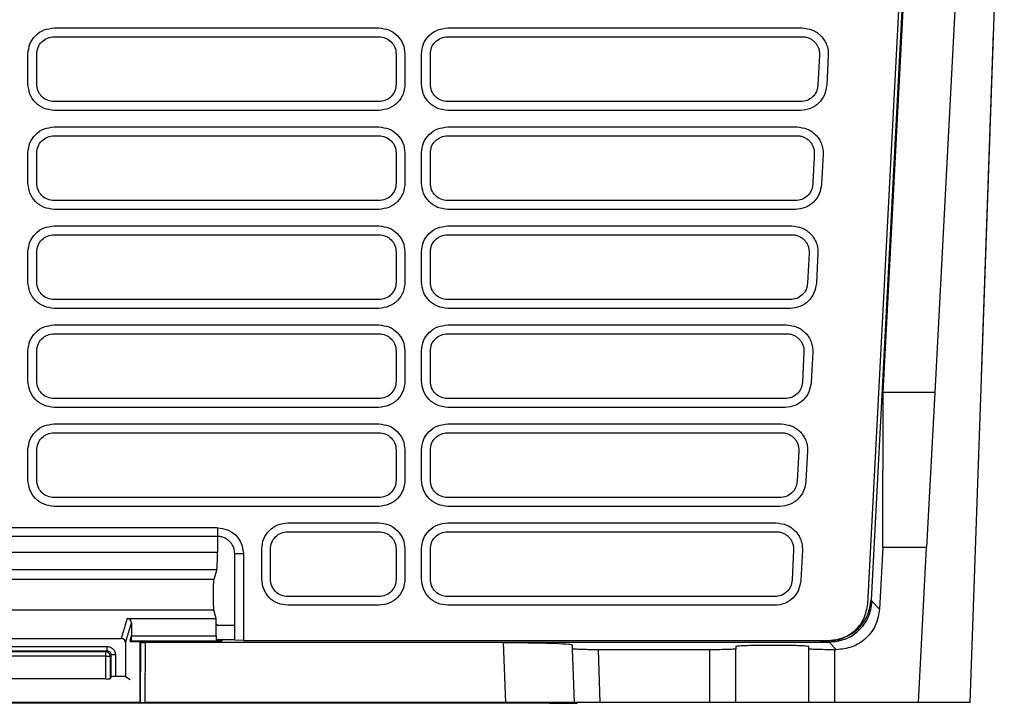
# Model space of a CAD drawing. Extents: x 189 to 1575, y -41 to 1223.
# Tile 4 of 60: x 690 to 805, y 39 to 119. Entities that reach past the tile are written whole.
import ezdxf

# ---------------------------------------------------------------- set-up
doc = ezdxf.new("R2010")
doc.units = 0
doc.layers.get('0').update_dxf_attribs({"linetype": 'CONTINUOUS'})

msp = doc.modelspace()

# ---------------------------------------------------------------- linework, layer by layer
at = {"color": 7, "linetype": 'Continuous'}
for p, q in [((800.89, 153.22), (796.83, 75.59)), ((800.94, 39.59), (804.91, 153.22)), ((794.1, 140.92), (789.41, 51.46)), ((790.82, 75.59), (794.24, 140.92)), ((789.03, 51.05), (793.72, 140.63)), ((694.44, 117.93), (732.2, 117.93)), ((740.2, 117.93), (781.41, 117.93)), ((694.44, 116.91), (732.2, 116.91)), ((740.2, 116.91), (781.41, 116.91)), ((802.27, 77.48), (803.66, 117.38)), ((803.66, 117.38), (803.66, 117.38)), ((691.4, 111.43), (691.4, 114.93)), ((692.42, 111.39), (692.42, 114.89)), ((734.21, 114.89), (734.21, 111.39)), ((735.23, 114.93), (735.23, 111.43)), ((737.16, 111.43), (737.16, 114.93)), ((738.18, 111.39), (738.18, 114.89)), ((783.43, 114.79), (783.24, 111.29)), ((784.44, 114.77), (784.26, 111.27)), ((732.2, 109.38), (694.44, 109.38)), ((781.23, 109.38), (740.2, 109.38)), ((732.2, 108.36), (694.44, 108.36)), ((781.23, 108.36), (740.2, 108.36)), ((694.44, 106.43), (732.2, 106.43)), ((694.44, 105.41), (732.2, 105.41)), ((740.2, 106.43), (780.81, 106.43)), ((740.2, 105.41), (780.81, 105.41)), ((691.4, 99.93), (691.4, 103.43)), ((692.42, 99.89), (692.42, 103.39)), ((734.21, 103.39), (734.21, 99.89)), ((735.23, 103.43), (735.23, 99.93)), ((737.16, 99.93), (737.16, 103.43)), ((738.18, 99.89), (738.18, 103.39)), ((783.84, 103.27), (783.66, 99.77)), ((732.2, 97.88), (694.44, 97.88)), ((780.62, 97.88), (740.2, 97.88)), ((732.2, 96.86), (694.44, 96.86)), ((780.62, 96.86), (740.2, 96.86)), ((694.44, 94.93), (732.2, 94.93)), ((694.44, 93.91), (732.2, 93.91)), ((740.2, 94.93), (780.21, 94.93)), ((740.2, 93.91), (780.21, 93.91)), ((691.4, 88.43), (691.4, 91.93)), ((692.42, 88.39), (692.42, 91.89)), ((734.21, 91.89), (734.21, 88.39)), ((735.23, 91.93), (735.23, 88.43)), ((737.16, 88.43), (737.16, 91.93)), ((738.18, 88.39), (738.18, 91.89)), ((782.22, 91.79), (782.04, 88.29)), ((783.24, 91.77), (783.06, 88.27)), ((732.2, 86.38), (694.44, 86.38)), ((780.02, 86.38), (740.2, 86.38)), ((732.2, 85.36), (694.44, 85.36)), ((780.02, 85.36), (740.2, 85.36)), ((694.44, 83.43), (732.2, 83.43)), ((740.2, 83.43), (779.6, 83.43)), ((694.44, 82.41), (732.2, 82.41)), ((740.2, 82.41), (779.6, 82.41)), ((691.4, 76.93), (691.4, 80.43)), ((692.42, 76.89), (692.42, 80.39)), ((734.21, 80.39), (734.21, 76.89)), ((735.23, 80.43), (735.23, 76.93)), ((737.16, 76.93), (737.16, 80.43)), ((738.18, 76.89), (738.18, 80.39)), ((781.62, 80.29), (781.44, 76.79)), ((782.64, 80.27), (782.45, 76.77)), ((802.26, 77.48), (802.27, 77.48)), ((790.79, 57.59), (790.82, 75.59)), ((796.83, 75.59), (790.82, 75.59)), ((796.83, 75.59), (795.88, 57.59)), ((732.2, 74.88), (694.44, 74.88)), ((779.42, 74.88), (740.2, 74.88)), ((732.2, 73.86), (694.44, 73.86)), ((779.42, 73.86), (740.2, 73.86)), ((694.44, 71.93), (732.2, 71.93)), ((740.2, 71.93), (779, 71.93)), ((694.44, 70.91), (732.2, 70.91)), ((740.2, 70.91), (779, 70.91)), ((691.4, 65.43), (691.4, 68.93)), ((692.42, 65.39), (692.42, 68.89)), ((734.21, 68.89), (734.21, 65.39)), ((735.23, 68.93), (735.23, 65.43)), ((737.16, 65.43), (737.16, 68.93)), ((738.18, 65.39), (738.18, 68.89)), ((781.02, 68.79), (780.83, 65.29)), ((782.03, 68.77), (781.85, 65.27)), ((732.2, 63.38), (694.44, 63.38)), ((778.82, 63.38), (740.2, 63.38)), ((732.2, 62.36), (694.44, 62.36)), ((778.82, 62.36), (740.2, 62.36)), ((713.44, 59.86), (667.44, 59.83)), ((713.44, 59.86), (713.44, 58.86)), ((721.61, 60.43), (732.2, 60.43)), ((740.2, 60.43), (778.4, 60.43)), ((713.44, 58.86), (667.44, 58.83)), ((713.44, 58.86), (713.44, 57.05)), ((721.61, 59.41), (732.2, 59.41)), ((740.2, 59.41), (778.4, 59.41)), ((718.58, 53.93), (718.58, 57.43)), ((719.59, 53.89), (719.59, 57.39)), ((734.21, 57.39), (734.21, 53.89)), ((735.23, 57.43), (735.23, 53.93)), ((737.16, 53.93), (737.16, 57.43)), ((738.18, 53.89), (738.18, 57.39)), ((780.41, 57.29), (780.23, 53.79)), ((781.43, 57.27), (781.25, 53.77)), ((790.79, 57.59), (790.4, 50.42)), ((795.88, 57.59), (790.79, 57.59)), ((794.94, 39.59), (795.88, 57.59)), ((667.44, 57.05), (713.44, 57.05)), ((715.44, 56.87), (716.44, 56.9)), ((715.45, 46.82), (715.44, 56.87)), ((716.44, 56.9), (716.45, 46.79)), ((667.53, 55.02), (713.35, 55.02)), ((713.35, 55.02), (713, 53.85)), ((713, 53.85), (667.88, 53.85)), ((732.2, 51.88), (721.61, 51.88)), ((778.22, 51.88), (740.2, 51.88)), ((732.2, 50.86), (721.61, 50.86)), ((778.22, 50.86), (740.2, 50.86)), ((789.41, 51.46), (789.45, 51.42)), ((789.45, 51.42), (789.53, 51.34)), ((789.53, 51.34), (789.55, 51.32)), ((789.55, 51.32), (790.4, 50.42)), ((713, 50.31), (667.88, 50.31)), ((702.94, 49.34), (702.25, 47)), ((702.94, 49.34), (713.28, 49.34)), ((713.28, 49.34), (713, 50.31)), ((713.28, 47.3), (713.28, 49.34)), ((702.75, 46.5), (703.44, 48.83)), ((703.44, 48.83), (703.44, 47.3)), ((713.28, 48.67), (713.45, 48.56)), ((713.45, 48.56), (713.41, 48.42)), ((713.45, 48.56), (715.45, 48.55)), ((678.63, 47), (702.25, 47)), ((703.3, 46.83), (703.44, 47.3)), ((703.44, 47.3), (713.28, 47.3)), ((703.44, 46.73), (703.44, 47.3)), ((713.28, 47.3), (713.28, 46.73)), ((680.31, 46.09), (700.57, 46.09)), ((700.57, 46.09), (700.57, 45.59)), ((702.75, 46.5), (702.76, 42.58)), ((703.27, 46.73), (713.94, 46.73)), ((704.45, 46.62), (703.28, 46.62)), ((704.45, 39.59), (704.45, 46.62)), ((704.45, 46.62), (704.46, 46.61)), ((704.46, 46.61), (704.48, 46.59)), ((704.52, 46.55), (704.48, 46.59)), ((704.48, 46.59), (784.56, 46.59)), ((704.5, 39.59), (704.52, 46.55)), ((705.02, 46.54), (705, 39.59)), ((746.7, 46.54), (705.02, 46.54)), ((713.28, 46.83), (713.94, 46.83)), ((713.94, 46.83), (713.94, 46.73)), ((716.45, 46.79), (715.45, 46.82)), ((716.45, 46.79), (784.54, 46.79)), ((746.94, 39.59), (746.7, 46.54)), ((754.72, 45.8), (754.71, 46.26)), ((754.94, 39.59), (754.72, 45.8)), ((773.69, 46.1), (773.69, 45.8)), ((773.69, 39.59), (773.69, 45.8)), ((782.19, 45.8), (782.19, 46.1)), ((782.19, 39.59), (782.19, 45.8)), ((783.53, 46.75), (784.42, 46.74)), ((784.43, 46.73), (784.42, 46.74)), ((784.46, 46.69), (784.43, 46.73)), ((784.54, 46.61), (784.46, 46.69)), ((784.56, 46.59), (784.54, 46.61)), ((785.4, 45.7), (784.56, 46.59)), ((680.31, 45.59), (700.57, 45.59)), ((700.45, 45.46), (680.43, 45.46)), ((700.45, 44.94), (680.43, 44.94)), ((700.57, 45.59), (700.45, 45.46)), ((700.45, 42.31), (700.45, 44.94)), ((701.07, 45.09), (700.95, 44.96)), ((700.95, 44.96), (700.95, 42.32)), ((701.07, 42.56), (701.07, 45.09)), ((701.57, 45.09), (701.57, 42.58)), ((770.69, 45.7), (757.72, 45.7)), ((757.94, 39.59), (757.72, 45.7)), ((770.69, 39.59), (770.69, 45.7)), ((785.19, 39.59), (785.19, 45.7)), ((785.4, 45.7), (785.19, 45.7)), ((701.07, 42.56), (700.95, 42.32)), ((702.76, 42.58), (701.57, 42.58)), ((702.76, 42.58), (703.28, 42.24)), ((700.45, 42.31), (680.43, 42.3)), ((752.03, 39.48), (628.85, 39.48)), ((704.45, 39.59), (676.43, 39.59)), ((695.44, 39.59), (695.44, 39.59)), ((698.94, 39.59), (698.94, 39.58)), ((704.19, 39.59), (704.82, 39.59)), ((704.45, 39.59), (704.5, 39.59)), ((746.94, 39.59), (705, 39.59)), ((708.94, 39.59), (708.94, 39.59)), ((725.94, 39.59), (725.94, 39.59)), ((735.94, 39.59), (735.94, 39.59)), ((738.94, 39.59), (738.94, 39.59)), ((739.44, 39.59), (739.44, 39.59)), ((754.94, 39.59), (746.94, 39.59)), ((749.44, 39.58), (749.44, 39.59)), ((752.03, 39.48), (755.03, 39.48)), ((752.94, 39.59), (752.94, 39.59)), ((757.94, 39.59), (754.94, 39.59)), ((755.03, 39.48), (755.24, 39.48)), ((755.24, 39.48), (755.24, 39.59)), ((770.69, 39.59), (757.94, 39.59)), ((762.94, 39.58), (762.94, 39.59)), ((766.44, 39.59), (766.44, 39.59)), ((773.69, 39.59), (770.69, 39.59)), ((771.22, 39.59), (770.86, 39.59)), ((782.19, 39.59), (773.69, 39.59)), ((776.44, 39.58), (776.44, 39.59)), ((776.94, 39.59), (776.94, 39.59)), ((778.94, 39.59), (778.94, 39.59)), ((779.94, 39.59), (779.94, 39.59)), ((785.19, 39.59), (782.19, 39.59)), ((794.94, 39.59), (785.19, 39.59)), ((789.94, 39.58), (789.94, 39.59)), ((800.94, 39.59), (794.94, 39.59))]:
    msp.add_line(p, q, dxfattribs=at)
at = {"color": 8, "linetype": 'Continuous'}
for p, q in [((703.32, 46.9), (703.44, 46.9)), ((713.28, 46.9), (715.45, 46.9)), ((752.03, 39.59), (752.03, 39.48)), ((755.03, 39.48), (755.03, 39.59))]:
    msp.add_line(p, q, dxfattribs=at)
at = {"color": 7, "linetype": 'Continuous', "flags": 128}
for points in [[(700.45, 44.94), (700.45, 45.04), (700.45, 45.14), (700.45, 45.23), (700.45, 45.31), (700.45, 45.37), (700.45, 45.42), (700.45, 45.45), (700.45, 45.46)], [(701.57, 45.09), (701.48, 45.09), (701.38, 45.09), (701.3, 45.09), (701.22, 45.09), (701.16, 45.09), (701.11, 45.09), (701.08, 45.09), (701.07, 45.09)]]:
    msp.add_lwpolyline(points, dxfattribs=at)
at = {"color": 7, "linetype": 'Continuous'}
for centre, radius, start, end in [((700.45, 44.96), 0.5, 359.9811, 89.9813), ((700.57, 48.74), 3.8, 268.1718, 275.7207), ((700.57, 46.09), 3.79, 268.1609, 275.7315)]:
    msp.add_arc(centre, radius, start, end, dxfattribs=at)
for centre, major_axis, ratio, start_param, end_param in [((713.33, 56.99), (0, 2), 0.052408, 3.316212, 4.747097), ((713.02, 52.08), (0, 1.8), 0.052408, 0.174619, 2.967146), ((702.94, 48.83), (0.126, 0.496), 0.977439, 4.966198, 6.526121), ((703.31, 46.34), (-0.001, 0.5), 0.052408, 0.174447, 0.961052), ((701.57, 42.56), (0.5, 0), 0.034606, 1.570775, 3.124118)]:
    msp.add_ellipse(centre, major_axis=major_axis, ratio=ratio, start_param=start_param, end_param=end_param, dxfattribs=at)
at = {"color": 7, "linetype": 'Continuous', "extrusion": (3.89833e-13, -9.43356e-06, 1)}
msp.add_ellipse((702.25, 46.5), major_axis=(-0.144, -0.488, 0), ratio=0.983515, start_param=1.86442, end_param=3.424343, dxfattribs=at)
at = {"color": 7, "linetype": 'Continuous'}
for points, knots in [([(691.4, 114.93), (691.45, 115.32), (691.54, 116.11), (692.25, 117.11), (693.25, 117.79), (694.04, 117.88), (694.44, 117.93)], [0, 0, 0, 0, 0.25003, 0.499998, 0.749972, 1, 1, 1, 1]), ([(732.2, 117.93), (732.59, 117.88), (733.38, 117.79), (734.38, 117.11), (735.09, 116.11), (735.18, 115.32), (735.23, 114.93)], [0, 0, 0, 0, 0.250043, 0.500059, 0.750027, 1, 1, 1, 1]), ([(737.16, 114.93), (737.21, 115.32), (737.3, 116.11), (738.01, 117.11), (739.01, 117.79), (739.8, 117.88), (740.2, 117.93)], [0, 0, 0, 0, 0.250032, 0.499993, 0.749967, 1, 1, 1, 1]), ([(781.41, 117.93), (781.82, 117.88), (782.43, 117.81), (783.15, 117.41), (783.62, 117.01), (784, 116.53), (784.27, 115.98), (784.44, 115.38), (784.44, 114.97), (784.44, 114.77)], [0, 0, 0, 0, 0.249058, 0.374241, 0.499377, 0.624574, 0.74967, 0.874912, 1, 1, 1, 1]), ([(692.42, 114.89), (692.45, 115.16), (692.51, 115.68), (692.98, 116.35), (693.64, 116.82), (694.17, 116.88), (694.44, 116.91)], [0, 0, 0, 0, 0.248919, 0.498401, 0.748827, 1, 1, 1, 1]), ([(732.2, 116.91), (732.46, 116.88), (732.99, 116.82), (733.66, 116.35), (734.12, 115.68), (734.18, 115.16), (734.21, 114.89)], [0, 0, 0, 0, 0.251191, 0.501647, 0.751144, 1, 1, 1, 1]), ([(738.18, 114.89), (738.21, 115.16), (738.27, 115.68), (738.73, 116.35), (739.4, 116.82), (739.93, 116.88), (740.2, 116.91)], [0, 0, 0, 0, 0.2489147, 0.498405, 0.7488293, 1, 1, 1, 1]), ([(781.41, 116.91), (781.55, 116.9), (781.82, 116.89), (782.22, 116.76), (782.58, 116.56), (782.89, 116.29), (783.14, 115.96), (783.32, 115.59), (783.42, 115.2), (783.42, 114.92), (783.43, 114.79)], [0, 0, 0, 0, 0.1256947, 0.251269, 0.3766427, 0.5017707, 0.626606, 0.7512189, 0.8756437, 1, 1, 1, 1]), ([(694.44, 108.36), (694.04, 108.41), (693.24, 108.5), (692.24, 109.21), (691.54, 110.23), (691.45, 111.03), (691.4, 111.43)], [0, 0, 0, 0, 0.249932, 0.499908, 0.749909, 1, 1, 1, 1]), ([(694.44, 109.38), (694.18, 109.41), (693.65, 109.47), (692.98, 109.93), (692.51, 110.6), (692.45, 111.13), (692.42, 111.39)], [0, 0, 0, 0, 0.248638, 0.498079, 0.748594, 1, 1, 1, 1]), ([(735.23, 111.43), (735.19, 111.03), (735.1, 110.23), (734.4, 109.21), (733.4, 108.5), (732.6, 108.41), (732.2, 108.36)], [0, 0, 0, 0, 0.250131, 0.5001292, 0.7500799, 1, 1, 1, 1]), ([(734.21, 111.39), (734.18, 111.13), (734.12, 110.6), (733.65, 109.93), (732.99, 109.47), (732.46, 109.41), (732.2, 109.38)], [0, 0, 0, 0, 0.251445, 0.501963, 0.751372, 1, 1, 1, 1]), ([(740.2, 108.36), (739.8, 108.41), (739, 108.5), (737.99, 109.21), (737.3, 110.23), (737.21, 111.03), (737.16, 111.43)], [0, 0, 0, 0, 0.24995, 0.499928, 0.749925, 1, 1, 1, 1]), ([(740.2, 109.38), (739.93, 109.41), (739.41, 109.47), (738.74, 109.93), (738.27, 110.6), (738.21, 111.13), (738.18, 111.39)], [0, 0, 0, 0, 0.248648, 0.498103, 0.748614, 1, 1, 1, 1]), ([(783.24, 111.29), (783.2, 111.03), (783.12, 110.52), (782.64, 109.89), (781.99, 109.46), (781.48, 109.4), (781.23, 109.38)], [0, 0, 0, 0, 0.25138, 0.501862, 0.751301, 1, 1, 1, 1]), ([(784.26, 111.27), (784.2, 110.89), (784.07, 110.12), (783.37, 109.16), (782.39, 108.49), (781.61, 108.4), (781.23, 108.36)], [0, 0, 0, 0, 0.250125, 0.500124, 0.75008, 1, 1, 1, 1]), ([(691.4, 103.43), (691.45, 103.82), (691.54, 104.61), (692.25, 105.61), (693.25, 106.29), (694.04, 106.38), (694.44, 106.43)], [0, 0, 0, 0, 0.25003, 0.499998, 0.749972, 1, 1, 1, 1]), ([(692.42, 103.39), (692.45, 103.66), (692.51, 104.18), (692.98, 104.85), (693.64, 105.32), (694.17, 105.38), (694.44, 105.41)], [0, 0, 0, 0, 0.24892, 0.498395, 0.748827, 1, 1, 1, 1]), ([(732.2, 106.43), (732.59, 106.38), (733.38, 106.29), (734.38, 105.61), (735.09, 104.61), (735.18, 103.82), (735.23, 103.43)], [0, 0, 0, 0, 0.250043, 0.500059, 0.750027, 1, 1, 1, 1]), ([(732.2, 105.41), (732.46, 105.38), (732.99, 105.32), (733.66, 104.85), (734.12, 104.18), (734.18, 103.66), (734.21, 103.39)], [0, 0, 0, 0, 0.251191, 0.501647, 0.751144, 1, 1, 1, 1]), ([(737.16, 103.43), (737.21, 103.82), (737.3, 104.61), (738.01, 105.61), (739.01, 106.29), (739.8, 106.38), (740.2, 106.43)], [0, 0, 0, 0, 0.250031, 0.499995, 0.749965, 1, 1, 1, 1]), ([(738.18, 103.39), (738.21, 103.66), (738.27, 104.18), (738.73, 104.85), (739.4, 105.32), (739.93, 105.38), (740.2, 105.41)], [0, 0, 0, 0, 0.2489202, 0.4983944, 0.7488093, 1, 1, 1, 1]), ([(780.81, 106.43), (781.22, 106.38), (781.83, 106.31), (782.55, 105.91), (783.02, 105.51), (783.4, 105.03), (783.67, 104.48), (783.84, 103.88), (783.84, 103.47), (783.84, 103.27)], [0, 0, 0, 0, 0.249054, 0.374233, 0.499376, 0.62458, 0.749675, 0.874913, 1, 1, 1, 1]), ([(780.81, 105.41), (780.95, 105.4), (781.22, 105.39), (781.61, 105.26), (781.97, 105.06), (782.29, 104.79), (782.54, 104.46), (782.71, 104.09), (782.82, 103.7), (782.82, 103.42), (782.82, 103.29)], [0, 0, 0, 0, 0.125713, 0.25127, 0.376643, 0.501771, 0.626606, 0.751219, 0.875644, 1, 1, 1, 1]), ([(782.82, 103.29), (782.79, 102.7), (782.74, 101.69), (782.68, 100.56), (782.65, 99.98), (782.64, 99.84), (782.64, 99.8), (782.64, 99.79), (782.64, 99.79), (782.64, 99.79), (782.64, 99.79)], [0, 0, 0, 0, 0.500002, 0.873144, 0.967362, 0.991374, 0.997616, 0.999285, 0.999915, 1, 1, 1, 1]), ([(694.44, 96.86), (694.04, 96.91), (693.24, 97), (692.24, 97.71), (691.54, 98.73), (691.45, 99.53), (691.4, 99.93)], [0, 0, 0, 0, 0.249932, 0.499903, 0.74991, 1, 1, 1, 1]), ([(694.44, 97.88), (694.18, 97.91), (693.65, 97.97), (692.98, 98.43), (692.51, 99.1), (692.45, 99.63), (692.42, 99.89)], [0, 0, 0, 0, 0.24864, 0.49808, 0.748595, 1, 1, 1, 1]), ([(735.23, 99.93), (735.19, 99.53), (735.1, 98.73), (734.4, 97.71), (733.4, 97), (732.6, 96.91), (732.2, 96.86)], [0, 0, 0, 0, 0.250131, 0.500129, 0.75008, 1, 1, 1, 1]), ([(734.21, 99.89), (734.18, 99.63), (734.12, 99.1), (733.65, 98.43), (732.99, 97.97), (732.46, 97.91), (732.2, 97.88)], [0, 0, 0, 0, 0.251445, 0.501963, 0.75137, 1, 1, 1, 1]), ([(740.2, 96.86), (739.8, 96.91), (739, 97), (737.99, 97.71), (737.3, 98.73), (737.21, 99.53), (737.16, 99.93)], [0, 0, 0, 0, 0.249947, 0.499922, 0.749923, 1, 1, 1, 1]), ([(740.2, 97.88), (739.93, 97.91), (739.41, 97.97), (738.74, 98.43), (738.27, 99.1), (738.21, 99.63), (738.18, 99.89)], [0, 0, 0, 0, 0.248667, 0.498105, 0.748616, 1, 1, 1, 1]), ([(782.64, 99.79), (782.6, 99.53), (782.51, 99.02), (782.04, 98.39), (781.39, 97.96), (780.88, 97.9), (780.62, 97.88)], [0, 0, 0, 0, 0.25138, 0.501861, 0.7513, 1, 1, 1, 1]), ([(783.66, 99.77), (783.6, 99.38), (783.47, 98.62), (782.77, 97.66), (781.79, 96.99), (781.01, 96.9), (780.62, 96.86)], [0, 0, 0, 0, 0.250124, 0.500128, 0.750082, 1, 1, 1, 1]), ([(691.4, 91.93), (691.45, 92.32), (691.54, 93.11), (692.25, 94.11), (693.25, 94.79), (694.04, 94.88), (694.44, 94.93)], [0, 0, 0, 0, 0.250031, 0.499994, 0.749972, 1, 1, 1, 1]), ([(692.42, 91.89), (692.45, 92.16), (692.51, 92.68), (692.98, 93.35), (693.64, 93.82), (694.17, 93.88), (694.44, 93.91)], [0, 0, 0, 0, 0.24892, 0.498395, 0.748827, 1, 1, 1, 1]), ([(732.2, 94.93), (732.59, 94.88), (733.38, 94.79), (734.38, 94.11), (735.09, 93.11), (735.18, 92.32), (735.23, 91.93)], [0, 0, 0, 0, 0.250043, 0.500059, 0.750027, 1, 1, 1, 1]), ([(732.2, 93.91), (732.46, 93.88), (732.99, 93.82), (733.66, 93.35), (734.12, 92.68), (734.18, 92.16), (734.21, 91.89)], [0, 0, 0, 0, 0.251192, 0.501653, 0.751144, 1, 1, 1, 1]), ([(737.16, 91.93), (737.21, 92.32), (737.3, 93.11), (738.01, 94.11), (739.01, 94.79), (739.8, 94.88), (740.2, 94.93)], [0, 0, 0, 0, 0.250031, 0.499994, 0.749967, 1, 1, 1, 1]), ([(738.18, 91.89), (738.21, 92.16), (738.27, 92.68), (738.73, 93.35), (739.4, 93.82), (739.93, 93.88), (740.2, 93.91)], [0, 0, 0, 0, 0.2489202, 0.4983944, 0.7488093, 1, 1, 1, 1]), ([(780.21, 94.93), (780.61, 94.88), (781.23, 94.81), (781.95, 94.41), (782.42, 94.01), (782.8, 93.53), (783.07, 92.98), (783.23, 92.38), (783.24, 91.97), (783.24, 91.77)], [0, 0, 0, 0, 0.249061, 0.374251, 0.499369, 0.624561, 0.749673, 0.874912, 1, 1, 1, 1]), ([(780.21, 93.91), (780.34, 93.9), (780.62, 93.89), (781.01, 93.76), (781.37, 93.56), (781.68, 93.29), (781.93, 92.96), (782.11, 92.59), (782.22, 92.2), (782.22, 91.92), (782.22, 91.79)], [0, 0, 0, 0, 0.125711, 0.251284, 0.37664, 0.501766, 0.626618, 0.751213, 0.875636, 1, 1, 1, 1]), ([(694.44, 85.36), (694.04, 85.41), (693.24, 85.5), (692.24, 86.21), (691.54, 87.23), (691.45, 88.03), (691.4, 88.43)], [0, 0, 0, 0, 0.249933, 0.499904, 0.74991, 1, 1, 1, 1]), ([(694.44, 86.38), (694.18, 86.41), (693.65, 86.47), (692.98, 86.93), (692.51, 87.6), (692.45, 88.13), (692.42, 88.39)], [0, 0, 0, 0, 0.24864, 0.49808, 0.748595, 1, 1, 1, 1]), ([(735.23, 88.43), (735.19, 88.03), (735.1, 87.23), (734.4, 86.21), (733.4, 85.5), (732.6, 85.41), (732.2, 85.36)], [0, 0, 0, 0, 0.250131, 0.500129, 0.750079, 1, 1, 1, 1]), ([(734.21, 88.39), (734.18, 88.13), (734.12, 87.6), (733.65, 86.93), (732.99, 86.47), (732.46, 86.41), (732.2, 86.38)], [0, 0, 0, 0, 0.251445, 0.501962, 0.75137, 1, 1, 1, 1]), ([(740.2, 85.36), (739.8, 85.41), (739, 85.5), (737.99, 86.21), (737.3, 87.23), (737.21, 88.03), (737.16, 88.43)], [0, 0, 0, 0, 0.249946, 0.499924, 0.749924, 1, 1, 1, 1]), ([(740.2, 86.38), (739.93, 86.41), (739.41, 86.47), (738.74, 86.93), (738.27, 87.6), (738.21, 88.13), (738.18, 88.39)], [0, 0, 0, 0, 0.24865, 0.498104, 0.748615, 1, 1, 1, 1]), ([(782.04, 88.29), (782, 88.03), (781.91, 87.52), (781.44, 86.89), (780.79, 86.46), (780.28, 86.4), (780.02, 86.38)], [0, 0, 0, 0, 0.25138, 0.501861, 0.751299, 1, 1, 1, 1]), ([(783.06, 88.27), (782.99, 87.88), (782.87, 87.12), (782.17, 86.16), (781.18, 85.49), (780.41, 85.4), (780.02, 85.36)], [0, 0, 0, 0, 0.250128, 0.500118, 0.75007, 1, 1, 1, 1]), ([(691.4, 80.43), (691.45, 80.82), (691.54, 81.61), (692.25, 82.61), (693.25, 83.29), (694.04, 83.38), (694.44, 83.43)], [0, 0, 0, 0, 0.250031, 0.499995, 0.74997, 1, 1, 1, 1]), ([(732.2, 83.43), (732.59, 83.38), (733.38, 83.29), (734.38, 82.61), (735.09, 81.61), (735.18, 80.82), (735.23, 80.43)], [0, 0, 0, 0, 0.2500432, 0.5000596, 0.7500326, 1, 1, 1, 1]), ([(737.16, 80.43), (737.21, 80.82), (737.3, 81.61), (738.01, 82.61), (739.01, 83.29), (739.8, 83.38), (740.2, 83.43)], [0, 0, 0, 0, 0.250031, 0.49999, 0.749966, 1, 1, 1, 1]), ([(779.6, 83.43), (780.01, 83.38), (780.63, 83.31), (781.35, 82.91), (781.81, 82.51), (782.2, 82.03), (782.47, 81.48), (782.63, 80.88), (782.64, 80.47), (782.64, 80.27)], [0, 0, 0, 0, 0.2490594, 0.37426, 0.4993687, 0.6245551, 0.7496718, 0.874913, 1, 1, 1, 1]), ([(692.42, 80.39), (692.45, 80.66), (692.51, 81.18), (692.98, 81.85), (693.64, 82.32), (694.17, 82.38), (694.44, 82.41)], [0, 0, 0, 0, 0.2489195, 0.4983949, 0.7488267, 1, 1, 1, 1]), ([(732.2, 82.41), (732.46, 82.38), (732.99, 82.32), (733.66, 81.85), (734.12, 81.18), (734.18, 80.66), (734.21, 80.39)], [0, 0, 0, 0, 0.251192, 0.501654, 0.751144, 1, 1, 1, 1]), ([(738.18, 80.39), (738.21, 80.66), (738.27, 81.18), (738.73, 81.85), (739.4, 82.32), (739.93, 82.38), (740.2, 82.41)], [0, 0, 0, 0, 0.248921, 0.498396, 0.748827, 1, 1, 1, 1]), ([(779.6, 82.41), (779.74, 82.4), (780.02, 82.39), (780.41, 82.26), (780.77, 82.06), (781.08, 81.79), (781.33, 81.46), (781.51, 81.09), (781.62, 80.7), (781.62, 80.42), (781.62, 80.29)], [0, 0, 0, 0, 0.125711, 0.251286, 0.376652, 0.501764, 0.626616, 0.751219, 0.875637, 1, 1, 1, 1]), ([(694.44, 73.86), (694.04, 73.91), (693.24, 74), (692.24, 74.71), (691.54, 75.73), (691.45, 76.53), (691.4, 76.93)], [0, 0, 0, 0, 0.249933, 0.499904, 0.74991, 1, 1, 1, 1]), ([(694.44, 74.88), (694.18, 74.91), (693.65, 74.97), (692.98, 75.43), (692.51, 76.1), (692.45, 76.63), (692.42, 76.89)], [0, 0, 0, 0, 0.248639, 0.498073, 0.748596, 1, 1, 1, 1]), ([(735.23, 76.93), (735.19, 76.53), (735.1, 75.73), (734.4, 74.71), (733.4, 74), (732.6, 73.91), (732.2, 73.86)], [0, 0, 0, 0, 0.250136, 0.500133, 0.75008, 1, 1, 1, 1]), ([(734.21, 76.89), (734.18, 76.63), (734.12, 76.1), (733.65, 75.43), (732.99, 74.97), (732.46, 74.91), (732.2, 74.88)], [0, 0, 0, 0, 0.251445, 0.501963, 0.75137, 1, 1, 1, 1]), ([(740.2, 73.86), (739.8, 73.91), (739, 74), (737.99, 74.71), (737.3, 75.73), (737.21, 76.53), (737.16, 76.93)], [0, 0, 0, 0, 0.249973, 0.499941, 0.74993, 1, 1, 1, 1]), ([(740.2, 74.88), (739.93, 74.91), (739.41, 74.97), (738.74, 75.43), (738.27, 76.1), (738.21, 76.63), (738.18, 76.89)], [0, 0, 0, 0, 0.248689, 0.498111, 0.748615, 1, 1, 1, 1]), ([(781.44, 76.79), (781.39, 76.53), (781.31, 76.02), (780.84, 75.39), (780.18, 74.96), (779.67, 74.9), (779.42, 74.88)], [0, 0, 0, 0, 0.251377, 0.501867, 0.751302, 1, 1, 1, 1]), ([(782.45, 76.77), (782.39, 76.38), (782.27, 75.62), (781.56, 74.66), (780.58, 73.99), (779.81, 73.9), (779.42, 73.86)], [0, 0, 0, 0, 0.250128, 0.500118, 0.75007, 1, 1, 1, 1]), ([(691.4, 68.93), (691.45, 69.32), (691.54, 70.11), (692.25, 71.11), (693.25, 71.79), (694.04, 71.88), (694.44, 71.93)], [0, 0, 0, 0, 0.250031, 0.499995, 0.74997, 1, 1, 1, 1]), ([(732.2, 71.93), (732.59, 71.88), (733.38, 71.79), (734.38, 71.11), (735.09, 70.11), (735.18, 69.32), (735.23, 68.93)], [0, 0, 0, 0, 0.250045, 0.500063, 0.750032, 1, 1, 1, 1]), ([(737.16, 68.93), (737.21, 69.32), (737.3, 70.11), (738.01, 71.11), (739.01, 71.79), (739.8, 71.88), (740.2, 71.93)], [0, 0, 0, 0, 0.250031, 0.499989, 0.749966, 1, 1, 1, 1]), ([(779, 71.93), (779.41, 71.88), (780.02, 71.81), (780.74, 71.41), (781.21, 71.01), (781.59, 70.53), (781.86, 69.98), (782.03, 69.38), (782.03, 68.97), (782.03, 68.77)], [0, 0, 0, 0, 0.2490506, 0.3742556, 0.4993752, 0.6245556, 0.7496685, 0.8749115, 1, 1, 1, 1]), ([(692.42, 68.89), (692.45, 69.16), (692.51, 69.68), (692.98, 70.35), (693.64, 70.82), (694.17, 70.88), (694.44, 70.91)], [0, 0, 0, 0, 0.248927, 0.4984, 0.74883, 1, 1, 1, 1]), ([(732.2, 70.91), (732.46, 70.88), (732.99, 70.82), (733.66, 70.35), (734.12, 69.68), (734.18, 69.16), (734.21, 68.89)], [0, 0, 0, 0, 0.2511883, 0.5016478, 0.7511359, 1, 1, 1, 1]), ([(738.18, 68.89), (738.21, 69.16), (738.27, 69.68), (738.73, 70.35), (739.4, 70.82), (739.93, 70.88), (740.2, 70.91)], [0, 0, 0, 0, 0.248928, 0.4984, 0.748813, 1, 1, 1, 1]), ([(779, 70.91), (779.14, 70.9), (779.41, 70.89), (779.81, 70.76), (780.17, 70.56), (780.48, 70.29), (780.73, 69.96), (780.91, 69.59), (781.01, 69.19), (781.02, 68.92), (781.02, 68.79)], [0, 0, 0, 0, 0.125694, 0.251271, 0.376639, 0.501753, 0.626606, 0.751219, 0.875635, 1, 1, 1, 1]), ([(694.44, 62.36), (694.04, 62.41), (693.24, 62.5), (692.24, 63.21), (691.54, 64.23), (691.45, 65.03), (691.4, 65.43)], [0, 0, 0, 0, 0.249932, 0.499908, 0.749909, 1, 1, 1, 1]), ([(694.44, 63.38), (694.18, 63.41), (693.65, 63.47), (692.98, 63.93), (692.51, 64.6), (692.45, 65.13), (692.42, 65.39)], [0, 0, 0, 0, 0.24864, 0.49808, 0.748595, 1, 1, 1, 1]), ([(735.23, 65.43), (735.19, 65.03), (735.1, 64.23), (734.4, 63.21), (733.4, 62.5), (732.6, 62.41), (732.2, 62.36)], [0, 0, 0, 0, 0.250131, 0.5001292, 0.7500799, 1, 1, 1, 1]), ([(734.21, 65.39), (734.18, 65.13), (734.12, 64.6), (733.65, 63.93), (732.99, 63.47), (732.46, 63.41), (732.2, 63.38)], [0, 0, 0, 0, 0.251444, 0.501969, 0.751371, 1, 1, 1, 1]), ([(740.2, 62.36), (739.8, 62.41), (739, 62.5), (737.99, 63.21), (737.3, 64.23), (737.21, 65.03), (737.16, 65.43)], [0, 0, 0, 0, 0.249974, 0.49994, 0.749935, 1, 1, 1, 1]), ([(740.2, 63.38), (739.93, 63.41), (739.41, 63.47), (738.74, 63.93), (738.27, 64.6), (738.21, 65.13), (738.18, 65.39)], [0, 0, 0, 0, 0.248689, 0.498111, 0.748615, 1, 1, 1, 1]), ([(780.83, 65.29), (780.79, 65.03), (780.71, 64.52), (780.23, 63.89), (779.58, 63.46), (779.07, 63.4), (778.82, 63.38)], [0, 0, 0, 0, 0.251372, 0.501862, 0.751318, 1, 1, 1, 1]), ([(781.85, 65.27), (781.79, 64.88), (781.66, 64.12), (780.96, 63.16), (779.98, 62.49), (779.2, 62.4), (778.82, 62.36)], [0, 0, 0, 0, 0.250128, 0.500118, 0.75007, 1, 1, 1, 1]), ([(713.44, 59.86), (713.83, 59.82), (714.61, 59.73), (715.6, 59.05), (716.3, 58.07), (716.39, 57.29), (716.44, 56.9)], [0, 0, 0, 0, 0.250083, 0.500071, 0.75007, 1, 1, 1, 1]), ([(718.58, 57.43), (718.62, 57.82), (718.72, 58.61), (719.42, 59.61), (720.43, 60.29), (721.22, 60.38), (721.61, 60.43)], [0, 0, 0, 0, 0.250035, 0.500004, 0.749978, 1, 1, 1, 1]), ([(732.2, 60.43), (732.59, 60.38), (733.38, 60.29), (734.38, 59.61), (735.09, 58.61), (735.18, 57.82), (735.23, 57.43)], [0, 0, 0, 0, 0.250045, 0.500055, 0.750022, 1, 1, 1, 1]), ([(737.16, 57.43), (737.21, 57.82), (737.3, 58.61), (738.01, 59.61), (739.01, 60.29), (739.8, 60.38), (740.2, 60.43)], [0, 0, 0, 0, 0.250036, 0.499993, 0.749969, 1, 1, 1, 1]), ([(778.4, 60.43), (778.81, 60.38), (779.42, 60.31), (780.14, 59.91), (780.61, 59.51), (780.99, 59.03), (781.26, 58.48), (781.43, 57.88), (781.43, 57.47), (781.43, 57.27)], [0, 0, 0, 0, 0.249058, 0.374221, 0.499378, 0.624578, 0.749668, 0.874912, 1, 1, 1, 1]), ([(715.44, 56.87), (715.42, 57.1), (715.37, 57.59), (715.02, 58.14), (714.61, 58.5), (714.25, 58.71), (713.85, 58.84), (713.57, 58.86), (713.44, 58.86)], [0, 0, 0, 0, 0.219701, 0.470338, 0.603622, 0.738243, 0.871291, 1, 1, 1, 1]), ([(719.59, 57.39), (719.62, 57.66), (719.68, 58.18), (720.15, 58.85), (720.82, 59.32), (721.35, 59.38), (721.61, 59.41)], [0, 0, 0, 0, 0.248925, 0.498407, 0.748826, 1, 1, 1, 1]), ([(732.2, 59.41), (732.46, 59.38), (732.99, 59.32), (733.66, 58.85), (734.12, 58.18), (734.18, 57.66), (734.21, 57.39)], [0, 0, 0, 0, 0.25119, 0.501656, 0.751136, 1, 1, 1, 1]), ([(738.18, 57.39), (738.21, 57.66), (738.27, 58.18), (738.73, 58.85), (739.4, 59.32), (739.93, 59.38), (740.2, 59.41)], [0, 0, 0, 0, 0.248927, 0.498407, 0.74881, 1, 1, 1, 1]), ([(778.4, 59.41), (778.54, 59.4), (778.81, 59.39), (779.2, 59.26), (779.57, 59.06), (779.88, 58.79), (780.13, 58.46), (780.31, 58.09), (780.41, 57.69), (780.41, 57.42), (780.41, 57.29)], [0, 0, 0, 0, 0.1256938, 0.2512673, 0.37664, 0.5017733, 0.6266073, 0.7512114, 0.8756355, 1, 1, 1, 1]), ([(721.61, 50.86), (721.21, 50.91), (720.41, 51), (719.41, 51.71), (718.71, 52.73), (718.62, 53.53), (718.58, 53.93)], [0, 0, 0, 0, 0.249973, 0.499945, 0.749934, 1, 1, 1, 1]), ([(721.61, 51.88), (721.35, 51.91), (720.82, 51.97), (720.15, 52.43), (719.69, 53.1), (719.62, 53.63), (719.59, 53.89)], [0, 0, 0, 0, 0.248672, 0.498112, 0.748617, 1, 1, 1, 1]), ([(735.23, 53.93), (735.19, 53.53), (735.1, 52.73), (734.4, 51.71), (733.4, 51), (732.6, 50.91), (732.2, 50.86)], [0, 0, 0, 0, 0.250127, 0.50013, 0.750069, 1, 1, 1, 1]), ([(734.21, 53.89), (734.18, 53.63), (734.12, 53.1), (733.65, 52.43), (732.99, 51.97), (732.46, 51.91), (732.2, 51.88)], [0, 0, 0, 0, 0.2514437, 0.501969, 0.7513707, 1, 1, 1, 1]), ([(740.2, 50.86), (739.8, 50.91), (739, 51), (737.99, 51.71), (737.3, 52.73), (737.21, 53.53), (737.16, 53.93)], [0, 0, 0, 0, 0.249948, 0.499933, 0.749932, 1, 1, 1, 1]), ([(740.2, 51.88), (739.93, 51.91), (739.41, 51.97), (738.74, 52.43), (738.27, 53.1), (738.21, 53.63), (738.18, 53.89)], [0, 0, 0, 0, 0.248646, 0.498099, 0.748616, 1, 1, 1, 1]), ([(780.23, 53.79), (780.19, 53.53), (780.11, 53.02), (779.63, 52.39), (778.98, 51.96), (778.47, 51.9), (778.22, 51.88)], [0, 0, 0, 0, 0.251389, 0.501862, 0.7513, 1, 1, 1, 1]), ([(781.25, 53.77), (781.19, 53.38), (781.06, 52.62), (780.36, 51.66), (779.38, 50.99), (778.6, 50.9), (778.22, 50.86)], [0, 0, 0, 0, 0.250131, 0.500124, 0.75008, 1, 1, 1, 1]), ([(784.54, 46.79), (785.12, 46.85), (786.25, 46.98), (787.68, 47.94), (788.74, 49.33), (788.93, 50.46), (789.03, 51.05)], [0, 0, 0, 0, 0.250986, 0.500025, 0.736664, 1, 1, 1, 1]), ([(784.56, 46.59), (785.19, 46.66), (786.46, 46.8), (788.07, 47.88), (789.24, 49.44), (789.45, 50.69), (789.55, 51.32)], [0, 0, 0, 0, 0.249997, 0.500001, 0.750004, 1, 1, 1, 1]), ([(790.4, 50.42), (790.3, 49.82), (790.1, 48.57), (788.92, 46.98), (787.28, 45.9), (786.01, 45.77), (785.4, 45.7)], [0, 0, 0, 0, 0.240746, 0.499912, 0.759136, 1, 1, 1, 1]), ([(786.14, 47.03), (786.57, 47.23), (787.46, 47.64), (788.49, 48.71), (789.22, 50.02), (789.35, 50.99), (789.41, 51.46)], [0, 0, 0, 0, 0.244389, 0.499668, 0.755134, 1, 1, 1, 1]), ([(784.42, 46.74), (784.71, 46.75), (785.29, 46.77), (785.85, 46.94), (786.14, 47.03)], [0, 0, 0, 0, 0.5004047, 1, 1, 1, 1]), ([(700.57, 46.09), (700.7, 46.07), (700.97, 46.04), (701.3, 45.81), (701.53, 45.48), (701.56, 45.22), (701.57, 45.09)], [0, 0, 0, 0, 0.250175, 0.5002687, 0.7501134, 1, 1, 1, 1]), ([(704.52, 46.55), (704.53, 46.55), (704.55, 46.55), (704.66, 46.54), (704.82, 46.54), (704.95, 46.54), (705.02, 46.54)], [0, 0, 0, 0, 0.249989, 0.50003, 0.749969, 1, 1, 1, 1]), ([(746.7, 46.54), (747.24, 46.54), (748.33, 46.53), (749.92, 46.52), (751.39, 46.49), (753.01, 46.44), (754.41, 46.36), (754.61, 46.29), (754.71, 46.26)], [0, 0, 0, 0, 0.128814, 0.261935, 0.39661, 0.529886, 0.780448, 1, 1, 1, 1]), ([(757.72, 45.7), (757.47, 45.7), (756.99, 45.7), (756.21, 45.71), (755.45, 45.73), (754.84, 45.77), (754.76, 45.79), (754.72, 45.8)], [0, 0, 0, 0, 0.164031, 0.307115, 0.529431, 0.770363, 1, 1, 1, 1]), ([(773.69, 45.8), (773.64, 45.79), (773.55, 45.76), (772.86, 45.73), (771.87, 45.7), (771.08, 45.7), (770.69, 45.7)], [0, 0, 0, 0, 0.250002, 0.5, 0.75, 1, 1, 1, 1]), ([(773.69, 46.1), (773.71, 46.11), (773.75, 46.13), (774.13, 46.17), (774.92, 46.21), (776.24, 46.24), (777.54, 46.25), (778.66, 46.25), (779.53, 46.24), (780.34, 46.23), (781.04, 46.2), (781.57, 46.18), (782.06, 46.15), (782.14, 46.12), (782.19, 46.1)], [0, 0, 0, 0, 0.068782, 0.136004, 0.260079, 0.368649, 0.487238, 0.552616, 0.620485, 0.689413, 0.75782, 0.824195, 0.887284, 1, 1, 1, 1]), ([(785.19, 45.7), (784.8, 45.7), (784.01, 45.7), (783.02, 45.73), (782.33, 45.76), (782.23, 45.79), (782.19, 45.8)], [0, 0, 0, 0, 0.25, 0.499991, 0.749998, 1, 1, 1, 1]), ([(700.57, 45.59), (700.64, 45.58), (700.77, 45.56), (700.93, 45.45), (701.05, 45.28), (701.07, 45.15), (701.07, 45.09)], [0, 0, 0, 0, 0.247816, 0.496986, 0.747724, 1, 1, 1, 1]), ([(704.5, 39.59), (704.51, 39.59), (704.52, 39.59), (704.59, 39.59), (704.67, 39.59), (704.76, 39.59), (704.85, 39.59), (704.94, 39.59), (705, 39.59)], [0, 0, 0, 0, 0.201203, 0.368093, 0.597728, 0.661176, 0.759612, 1, 1, 1, 1]), ([(749.44, 39.59), (749.36, 39.59), (749.21, 39.59), (748.32, 39.59), (747.49, 39.59), (747.22, 39.59)], [0, 0, 0, 0, 0.400006, 0.799997, 1, 1, 1, 1])]:
    msp.add_open_spline(points, degree=3, knots=knots, dxfattribs=at)

doc.saveas('drawing.dxf')
